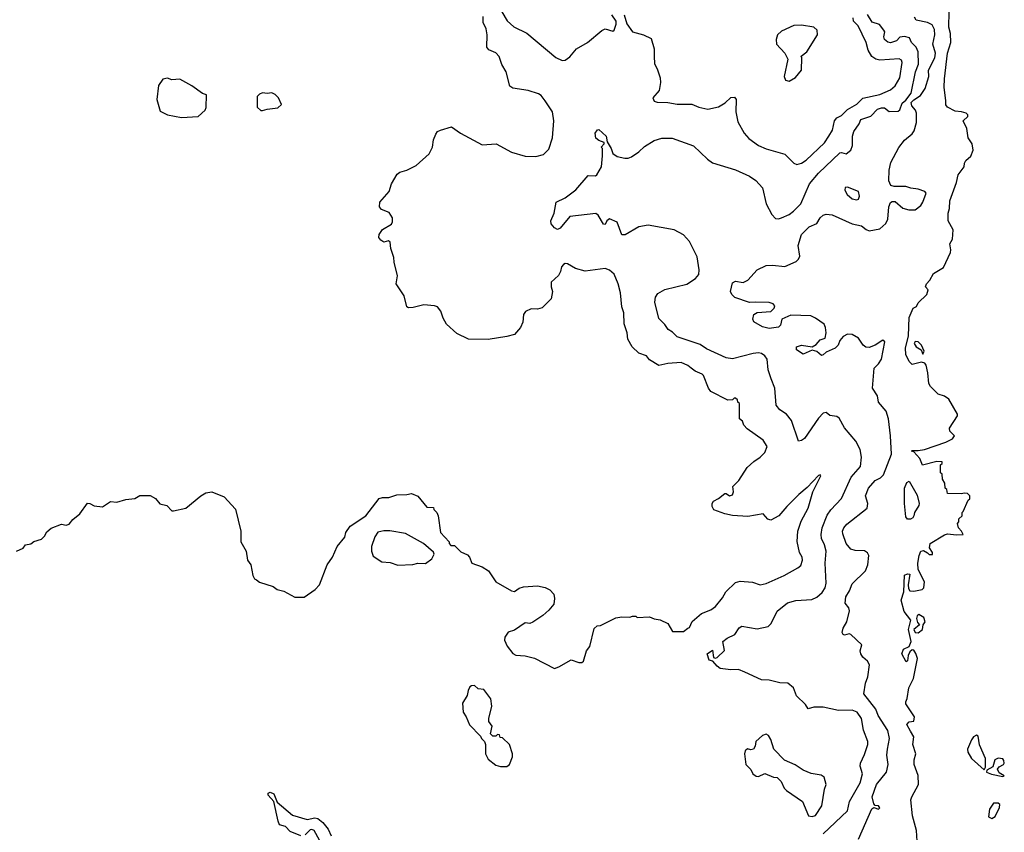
# Model space of a CAD drawing. Extents: x 1966327 to 2147849, y 395140 to 552178.
# Tile 27 of 256: x 2044873 to 2051285, y 406834 to 412124. Entities that reach past the tile are written whole.
import ezdxf

# ---------------------------------------------------------------- set-up
doc = ezdxf.new("R2010")
doc.units = 0

msp = doc.modelspace()

# ---------------------------------------------------------------- linework, layer by layer
at = {"layer": '0CON20XD'}
for points in [[(2048012.7, 412175), (2048047.3, 412117.3), (2048092, 412078), (2048175.9, 412035.9), (2048365, 411877.1), (2048405, 411857.8), (2048425, 411859.4), (2048455, 411882), (2048500, 411935), (2048570.8, 411975), (2048665, 412054.3), (2048685, 412064), (2048735, 412050), (2048745, 412056.7), (2048757.8, 412095), (2048757.1, 412115), (2048728.8, 412155)], [(2050717.1, 406777.1), (2050714.4, 406845), (2050688, 406942), (2050677.5, 407045), (2050682, 407065), (2050725.6, 407144.4), (2050724.7, 407204.7), (2050697.8, 407275), (2050697.8, 407305), (2050708.1, 407345), (2050690.6, 407405), (2050695.6, 407455.6), (2050675, 407491.2), (2050650.6, 407535), (2050665, 407552.9), (2050695, 407557.5), (2050700, 407585), (2050645, 407670), (2050643, 407683), (2050652.5, 407705), (2050662.5, 407775), (2050693.8, 407835), (2050719.4, 407965), (2050708.6, 407998.6), (2050695, 408018.8), (2050685, 408021.2), (2050671.1, 408008.9), (2050660, 407985), (2050655, 407950), (2050647, 407943), (2050618, 407995), (2050628.8, 408025), (2050665.9, 408044.1), (2050678.8, 408075), (2050661.2, 408155), (2050676.7, 408215), (2050632.3, 408272.3), (2050614.3, 408345), (2050630.7, 408399.3), (2050635, 408507.5), (2050655, 408517.5), (2050670, 408515), (2050660, 408445), (2050660.7, 408420.7), (2050670, 408405), (2050695, 408404), (2050750, 408415), (2050762, 408425), (2050765.4, 408465), (2050723.8, 408545), (2050721.2, 408585), (2050730, 408635), (2050742.5, 408665), (2050759.3, 408669.3), (2050785, 408652.5), (2050795, 408642.5), (2050818.3, 408641.7), (2050817.5, 408655), (2050797.5, 408685), (2050802.5, 408715), (2050895, 408770), (2050915, 408777.5), (2050975, 408770), (2051018.3, 408771.7), (2051007.5, 408795), (2050987.5, 408815), (2050980, 408845), (2050990, 408855), (2050990, 408875), (2051010, 408895), (2051010, 408915), (2051018.3, 408921.7), (2051050, 408995), (2051060, 409005), (2051060, 409025), (2051045, 409040), (2051025, 409042.5), (2051005, 409037.5), (2050915, 409040), (2050910, 409065), (2050900, 409075), (2050897, 409107), (2050883, 409133), (2050880, 409165), (2050870, 409175), (2050870, 409225), (2050880, 409235), (2050880, 409245), (2050845, 409246.7), (2050753, 409223), (2050735, 409266.7), (2050695, 409310), (2050680, 409315), (2050685, 409320), (2050725, 409318.8), (2050765, 409326), (2050905, 409374), (2050947.5, 409395), (2050960, 409415), (2050930, 409445), (2050927.5, 409465), (2050980, 409545), (2050980, 409555), (2050923.9, 409653.9), (2050895, 409673.8), (2050855, 409686.2), (2050805, 409736.7), (2050794, 409755), (2050786.9, 409825), (2050775.6, 409875.6), (2050767.1, 409887.1), (2050745, 409894), (2050685, 409878.8), (2050665, 409898.8), (2050644.4, 409945), (2050642.5, 409985), (2050660.8, 410065), (2050666.2, 410185), (2050692.5, 410245), (2050713, 410257), (2050725, 410280), (2050780, 410335), (2050790, 410365), (2050772.5, 410385), (2050777.5, 410405), (2050800.7, 410429.3), (2050825, 410472.5), (2050888.3, 410511.7), (2050935, 410607.5), (2050938, 410625), (2050930, 410665), (2050947.5, 410695), (2050953.3, 410755), (2050920.6, 410815), (2050918.9, 410865), (2050928.2, 410895), (2050929.5, 410945), (2050972.9, 411065), (2050983.8, 411115), (2051023.3, 411165), (2051025, 411190), (2051035, 411207.5), (2051067.5, 411235), (2051082.5, 411275), (2051076.7, 411315), (2051050, 411355), (2051040.8, 411415), (2051016.7, 411465), (2051046.8, 411493.2), (2051048, 411505), (2051036.7, 411515), (2051006.7, 411525), (2050965, 411528.1), (2050916.2, 411555), (2050905, 411570), (2050904.7, 411595.3), (2050893.3, 411685), (2050895, 411740), (2050916.2, 411905), (2050938, 411975), (2050935.8, 412035), (2050923.8, 412075), (2050926.7, 412175)], [(2048076.7, 408406.7), (2048095, 408402.5), (2048125, 408422.5), (2048155, 408432.5), (2048245, 408437.5), (2048295, 408427.5), (2048325, 408412.5), (2048352.5, 408385), (2048356.7, 408355), (2048351.7, 408318.3), (2048319.3, 408280.7), (2048280, 408245), (2048215, 408202.5), (2048195, 408192.5), (2048165, 408197.5), (2048095, 408150), (2048055, 408137.5), (2048032.5, 408105), (2048030, 408085), (2048047.5, 408045), (2048085, 407997.5), (2048105, 407987.5), (2048165, 407983.3), (2048225, 407967.5), (2048355, 407900), (2048385, 407910), (2048465, 407957.5), (2048515, 407940), (2048535, 407940), (2048545, 407947.5), (2048563.8, 408015), (2048585.6, 408044.4), (2048615, 408160), (2048633, 408177), (2048655, 408180), (2048755, 408230), (2048795, 408237.5), (2048846.7, 408233.3), (2048865, 408240), (2048885, 408240), (2048895, 408232.5), (2048975, 408236.7), (2049005, 408222.5), (2049045, 408216.7), (2049095, 408192.5), (2049125, 408140), (2049195, 408140), (2049225, 408162.5), (2049235, 408167.5), (2049253, 408207), (2049312.7, 408257.3), (2049375, 408282.9), (2049405, 408304.2), (2049450.7, 408359.3), (2049471.7, 408398.3), (2049535, 408460.8), (2049565, 408469.4), (2049645, 408462.5), (2049694.4, 408444.4), (2049735, 408454.4), (2049851.2, 408505), (2049941.2, 408555), (2049959.3, 408570.7), (2049970.8, 408605), (2049967.8, 408625), (2049951.9, 408655), (2049936.4, 408726.4), (2049940, 408795), (2049961.3, 408858.7), (2050007.1, 408945), (2050039.2, 409050.8), (2050090, 409155), (2050085, 409160), (2050075, 409157.5), (2050002, 409078), (2049946.9, 409033.1), (2049868.9, 408955), (2049816.9, 408893.1), (2049765, 408866.2), (2049745, 408872.5), (2049715, 408906.7), (2049615, 408890), (2049515.9, 408895.9), (2049465, 408906.2), (2049393.6, 408933.6), (2049382.5, 408955), (2049382.5, 408975), (2049390.7, 408989.3), (2049424, 409006), (2049465, 409038.8), (2049475, 409038.8), (2049494.7, 409024.7), (2049515, 409031.1), (2049521.2, 409051.2), (2049516.7, 409085), (2049555.4, 409124.6), (2049611.7, 409208.3), (2049653.1, 409246.9), (2049696.2, 409275), (2049725, 409306.7), (2049740, 409345), (2049715.9, 409385.9), (2049610.7, 409460.7), (2049590, 409485), (2049579.3, 409509.3), (2049560, 409525), (2049560, 409625), (2049550, 409635), (2049548.3, 409648.3), (2049535, 409660), (2049525, 409660), (2049515, 409650), (2049485, 409647.5), (2049375, 409703.3), (2049358.8, 409725), (2049327.3, 409807.3), (2049317, 409817), (2049272.5, 409835), (2049245.8, 409855.8), (2049225, 409873.8), (2049181.7, 409891.7), (2049094.1, 409885.9), (2049035, 409873.3), (2048975, 409910), (2048955, 409936.7), (2048905, 409953.8), (2048861.2, 409995), (2048834.4, 410045), (2048829.2, 410085), (2048808.6, 410145), (2048807.1, 410215), (2048794.4, 410255), (2048786.2, 410345), (2048770.4, 410405), (2048745, 410468.1), (2048715, 410493.3), (2048685, 410504.5), (2048555, 410486.5), (2048493.4, 410503.4), (2048440, 410535), (2048425, 410536.2), (2048415, 410530), (2048402, 410515), (2048395.8, 410484.2), (2048382.3, 410457.7), (2048334.2, 410415), (2048334.2, 410385.8), (2048344, 410355), (2048335, 410307.5), (2048275, 410247.5), (2048245, 410240), (2048205, 410242.5), (2048166.1, 410223.9), (2048153.8, 410205), (2048148.8, 410155), (2048135, 410120), (2048094.5, 410075.5), (2048045, 410060.6), (2047925, 410042.3), (2047795, 410043.3), (2047720.2, 410080.2), (2047652.6, 410142.6), (2047630.3, 410180.3), (2047615, 410227.5), (2047595, 410254.2), (2047575, 410261.4), (2047505, 410266.7), (2047435, 410249.4), (2047405, 410248), (2047394.3, 410254.3), (2047376, 410326), (2047325.8, 410405), (2047333.9, 410456.1), (2047311.8, 410545), (2047310.4, 410575), (2047290.8, 410635), (2047286.4, 410676.4), (2047275, 410684.3), (2047245, 410676.7), (2047225, 410689.4), (2047213, 410707), (2047214.4, 410725), (2047235, 410757.5), (2047295, 410792.5), (2047301.7, 410808.3), (2047301.1, 410835), (2047278.3, 410868.3), (2047228.8, 410888.8), (2047215.8, 410905.8), (2047218, 410935), (2047279.2, 411005), (2047293.5, 411055), (2047331.8, 411118.2), (2047348.7, 411131.3), (2047394.7, 411145.3), (2047455, 411175.6), (2047538.9, 411251.1), (2047561.4, 411295), (2047568.8, 411341.2), (2047582.3, 411377.7), (2047594.2, 411395.8), (2047612.5, 411405), (2047685, 411426.7), (2047743.3, 411385), (2047885, 411309.2), (2047976.8, 411316.8), (2048075, 411262.5), (2048165, 411236.4), (2048235, 411232.7), (2048284.5, 411245.5), (2048318.3, 411281.7), (2048342.9, 411355), (2048351.2, 411465), (2048343.3, 411525), (2048295.5, 411595.5), (2048269.7, 411629.7), (2048250.9, 411640.9), (2048185, 411663.1), (2048085, 411677.8), (2048065, 411690.8), (2048042, 411785), (2048013.1, 411833.1), (2047994.8, 411884.8), (2047975, 411908.9), (2047928.8, 411928.8), (2047914.5, 411944.5), (2047916.4, 412025), (2047911.2, 412065), (2047891.9, 412105), (2047892.1, 412145)], [(2050105, 406823.3), (2050265, 406974.4), (2050276.1, 407035), (2050346.5, 407155), (2050360.8, 407215), (2050346.2, 407265), (2050349.2, 407285), (2050375, 407340), (2050395.7, 407405.7), (2050395.6, 407425.6), (2050368.8, 407498.8), (2050354.4, 407575), (2050328.1, 407615), (2050295, 407627.9), (2050205, 407627.1), (2050105, 407648.8), (2050045, 407648.8), (2050008.3, 407638.3), (2049990, 407665), (2049932.7, 407722.7), (2049912.5, 407775), (2049875, 407803.8), (2049822.9, 407807.1), (2049755, 407823.3), (2049705, 407825.6), (2049595, 407875.6), (2049554.6, 407894.6), (2049505, 407891.5), (2049435, 407900.4), (2049414.4, 407915), (2049388, 407948), (2049363.8, 407955), (2049349.2, 407995), (2049385, 408020), (2049392.5, 407972.5), (2049405, 407968), (2049415, 407972.5), (2049463.3, 408016.7), (2049453.3, 408075), (2049481.4, 408098.6), (2049529.4, 408120.6), (2049559.4, 408165), (2049575, 408176.7), (2049675, 408159.4), (2049746.6, 408173.4), (2049767.5, 408192.5), (2049806.1, 408273.9), (2049873.3, 408326.7), (2049928, 408342), (2050031.2, 408348.8), (2050065, 408365.5), (2050098.9, 408395), (2050117.7, 408425), (2050126.2, 408455), (2050117.8, 408585), (2050124.3, 408664.3), (2050114.2, 408705), (2050095.5, 408745.5), (2050092.6, 408772.6), (2050099.1, 408815), (2050131.9, 408898.1), (2050155, 408932.5), (2050224.1, 409005.9), (2050286.9, 409145), (2050348.5, 409215), (2050355.5, 409275), (2050345.6, 409325), (2050319.1, 409379.1), (2050245, 409466), (2050209.5, 409529.5), (2050195, 409540), (2050148.3, 409548.3), (2050125, 409567.5), (2050105, 409563.3), (2050075, 409530), (2049985, 409398), (2049965, 409384), (2049945, 409380), (2049898.7, 409515), (2049866.7, 409555), (2049824.2, 409584.2), (2049800.4, 409615), (2049791.2, 409725), (2049766.6, 409785), (2049747.8, 409845), (2049740.8, 409915), (2049726.5, 409935), (2049705, 409950.9), (2049685, 409955.5), (2049649.2, 409950.8), (2049515, 409915.7), (2049475, 409921.9), (2049345, 409980.5), (2049305, 410009.7), (2049155, 410059.2), (2049125, 410089.4), (2049096.7, 410106.7), (2049075, 410139.4), (2049035, 410179.2), (2049008.9, 410285), (2049013.4, 410316.6), (2049028.1, 410341.9), (2049075, 410367.1), (2049218, 410402), (2049275, 410438.2), (2049295.4, 410465), (2049298.7, 410495), (2049285, 410579.2), (2049235, 410679.6), (2049195, 410722.9), (2049135.6, 410755.6), (2048965, 410786.2), (2048905.4, 410774.6), (2048816.8, 410723.2), (2048795, 410722.9), (2048765, 410806.5), (2048715, 410826.9), (2048696.7, 410815), (2048685, 410790), (2048675, 410793.3), (2048640.5, 410850.5), (2048625, 410861.4), (2048455, 410841.9), (2048393, 410767), (2048375, 410758), (2048355, 410768.8), (2048334.5, 410794.5), (2048331.1, 410815), (2048354.3, 410865), (2048366.2, 410935), (2048425, 410964), (2048494.5, 411015.5), (2048575, 411110), (2048623, 411107), (2048632.5, 411115), (2048662.5, 411165), (2048668.3, 411238.3), (2048667.5, 411285), (2048660, 411295), (2048680, 411315), (2048680, 411325), (2048645, 411336.7), (2048625, 411352.5), (2048621.2, 411385), (2048635, 411407.5), (2048645, 411410), (2048693.3, 411365), (2048698.3, 411328.3), (2048725.9, 411285.9), (2048735, 411252.5), (2048765, 411232.5), (2048815, 411222.5), (2048835, 411222.5), (2048858.3, 411231.7), (2048905, 411263.8), (2048941.7, 411298.3), (2049005, 411336.7), (2049055, 411352.9), (2049122.7, 411352.7), (2049262, 411302), (2049352.5, 411215), (2049385, 411192.9), (2049535, 411147.1), (2049625, 411104.4), (2049666.9, 411076.9), (2049710, 411030), (2049734.4, 410925), (2049770.6, 410855), (2049795, 410830.8), (2049815, 410827.1), (2049835, 410833.3), (2049885, 410856.5), (2049911.7, 410878.3), (2049960, 410925), (2050017.5, 411055), (2050075.5, 411125), (2050215, 411257.1), (2050225, 411260), (2050255, 411250.8), (2050285, 411275.5), (2050295.9, 411304.1), (2050297.3, 411365), (2050305, 411396.7), (2050340, 411445), (2050350, 411475), (2050415, 411496.6), (2050459.6, 411540.4), (2050485, 411550.6), (2050505, 411550.3), (2050535, 411527), (2050595, 411529.5), (2050605, 411537.5), (2050619.8, 411580.2), (2050645, 411600.6), (2050679.7, 411645), (2050708, 411785), (2050726.6, 411835), (2050723.4, 411915), (2050710.9, 411945), (2050681.5, 411975), (2050668.2, 412005), (2050636.2, 412013.8), (2050605, 412010), (2050583, 411987), (2050545, 411972.9), (2050526.7, 411976.7), (2050506, 411996), (2050501.5, 412011.5), (2050506.2, 412045), (2050501.1, 412055), (2050471.9, 412091.9), (2050425, 412108.1), (2050395, 412158.6)], [(2048809.1, 412155), (2048827, 412097), (2048865, 412045.6), (2048936.1, 412026.1), (2048985, 412001.2), (2049006, 411935), (2049005.4, 411885.4), (2049008, 411838), (2049027.8, 411797.8), (2049043.3, 411745), (2049045.6, 411715), (2049036.8, 411663.2), (2048996.7, 411615), (2049005, 411593.8), (2049025, 411586.2), (2049095, 411585.7), (2049155, 411574.5), (2049250, 411575), (2049295, 411554.3), (2049355, 411541.5), (2049425, 411556.9), (2049467.9, 411582.1), (2049505, 411616.7), (2049528.8, 411618.8), (2049540, 411605), (2049537.1, 411525), (2049549.1, 411459.1), (2049590.6, 411385), (2049620.5, 411350.5), (2049684, 411305), (2049735, 411282.2), (2049855, 411249.2), (2049915, 411190), (2049935, 411181.4), (2049965, 411189.4), (2049995, 411210), (2050115, 411322.5), (2050143.5, 411365), (2050165.9, 411405), (2050179.2, 411465), (2050194.7, 411485.3), (2050225, 411500), (2050265, 411538.6), (2050325.5, 411575), (2050365, 411613.8), (2050475, 411637.1), (2050545, 411667.7), (2050575, 411692.5), (2050605.3, 411745), (2050620.8, 411845), (2050615, 411861.4), (2050599.5, 411869.5), (2050475, 411859.4), (2050448, 411868), (2050423.3, 411885), (2050399.7, 411925), (2050385.3, 411975), (2050333.1, 412083.1), (2050302.2, 412115), (2050300.7, 412135)], [(2050335, 406788.8), (2050423.6, 406986.4), (2050435, 406994.5), (2050465, 406985.5), (2050475, 406992.9), (2050466.6, 407006.6), (2050445, 407009.4), (2050435, 407018.6), (2050424.6, 407065), (2050452.6, 407145), (2050518.9, 407225), (2050529.8, 407275), (2050519.7, 407335), (2050525.2, 407374.8), (2050537.1, 407445), (2050526.7, 407496.7), (2050463.9, 407595), (2050448.8, 407635), (2050370, 407735), (2050381.6, 407805), (2050396.3, 407845), (2050407.1, 407925), (2050395, 407948), (2050363.8, 407975), (2050350.8, 407995), (2050346.9, 408015), (2050358, 408055), (2050285, 408120.8), (2050275, 408125.8), (2050245, 408117.3), (2050235, 408120.5), (2050229.4, 408135), (2050235, 408162), (2050259.4, 408205), (2050277.1, 408275), (2050271.8, 408295), (2050249.7, 408325), (2050253.5, 408366.5), (2050276.9, 408405), (2050295, 408451.4), (2050382.2, 408535), (2050396.9, 408575), (2050403.1, 408635), (2050395, 408652.5), (2050375, 408666.9), (2050315, 408669.1), (2050285, 408677.8), (2050255, 408714.4), (2050233.5, 408776.5), (2050232.5, 408795), (2050240, 408815), (2050260.5, 408839.5), (2050392.5, 408945), (2050396.9, 408975), (2050381.6, 409025), (2050400.6, 409075), (2050444.5, 409125), (2050478.4, 409141.6), (2050499.2, 409160.8), (2050550, 409295), (2050545.2, 409415), (2050531.5, 409525), (2050516.5, 409575), (2050465.2, 409635), (2050459.5, 409675), (2050427.5, 409725), (2050437.9, 409855), (2050466.9, 409883.1), (2050485.4, 409915), (2050506.4, 410026.4), (2050495, 410037.5), (2050444.5, 410005.5), (2050405, 409990.8), (2050382.7, 409992.7), (2050365.7, 410005.7), (2050335, 410050), (2050295, 410074.4), (2050265, 410076.9), (2050235, 410062.5), (2050214.6, 410035.4), (2050202.5, 410005), (2050184.3, 409985), (2050125, 409960.4), (2050105, 409941.4), (2050095, 409937.1), (2050063.5, 409963.5), (2050035, 409972.6), (2049975, 409945.6), (2049931.2, 409975), (2049931.2, 409995), (2049965, 410005.5), (2050035, 409993.8), (2050060.6, 410009.4), (2050085, 410040.3), (2050118.3, 410051.7), (2050126.2, 410085), (2050120.8, 410120.8), (2050111.1, 410141.1), (2050055, 410181.4), (2050025, 410195.6), (2049895, 410199.4), (2049835.6, 410174.4), (2049828.2, 410135), (2049815, 410121.9), (2049755, 410113.3), (2049710, 410125), (2049655, 410157.5), (2049647.8, 410175), (2049654.8, 410205.2), (2049675, 410216.9), (2049765.7, 410224.3), (2049787.5, 410245), (2049791.7, 410261.7), (2049780, 410275), (2049755, 410283.8), (2049665, 410286), (2049625, 410282.5), (2049530, 410315), (2049510, 410335), (2049502.5, 410355), (2049515, 410410), (2049535, 410422.5), (2049585, 410413.3), (2049615, 410427.5), (2049676.7, 410495), (2049735, 410524), (2049775, 410526.9), (2049855, 410518), (2049930.4, 410549.6), (2049945.4, 410564.6), (2049953.5, 410585), (2049943.1, 410655), (2049965, 410725.7), (2050015, 410775.7), (2050065, 410796.7), (2050086, 410835), (2050105, 410851.4), (2050125, 410858.1), (2050165, 410854.4), (2050295, 410794.4), (2050355, 410782.2), (2050385, 410757.1), (2050405, 410749.4), (2050475, 410762.9), (2050513.4, 410796.6), (2050525.8, 410825.8), (2050532.5, 410905), (2050545, 410933.8), (2050555, 410940.8), (2050575, 410941.4), (2050625, 410897.5), (2050664.2, 410885.8), (2050705, 410887.1), (2050740.6, 410915), (2050755, 410936), (2050776.2, 410995), (2050767.3, 411005), (2050725, 411021.7), (2050677.1, 411027.1), (2050645, 411037.8), (2050568.5, 411038.5), (2050547.1, 411045), (2050533.6, 411075), (2050536.5, 411145), (2050546.2, 411195), (2050597.6, 411292.4), (2050635, 411339.4), (2050685, 411381.4), (2050698.9, 411401.1), (2050712.5, 411455), (2050712.9, 411515), (2050707.2, 411535), (2050682.2, 411562.2), (2050678.8, 411585), (2050695, 411602.3), (2050740.2, 411629.8), (2050769.4, 411675), (2050793.4, 411755), (2050792.2, 411795), (2050833.6, 411876.4), (2050836.5, 411905), (2050820.3, 411965), (2050832.8, 412025), (2050830.8, 412060.8), (2050815, 412089.5), (2050785.4, 412105.4), (2050711.2, 412121.2), (2050699.9, 412139.9)], [(2049885, 411722.9), (2049925, 411747.5), (2049964.3, 411795), (2049967.5, 411875), (2049963, 411887), (2050000, 411915), (2050069.2, 412025), (2050067.5, 412055), (2050045, 412075.8), (2049965, 412089.1), (2049915, 412085.5), (2049835, 412048.6), (2049808, 412025), (2049798.8, 411995), (2049801.2, 411965), (2049856.7, 411905), (2049876.1, 411866.1), (2049850.9, 411755), (2049860.3, 411730.3), (2049885, 411722.9)], [(2045926.4, 411486.4), (2046035, 411493.3), (2046080, 411535), (2046087, 411553), (2046090, 411635), (2046063, 411643), (2045995, 411692.5), (2045915, 411737.5), (2045865, 411732.5), (2045835, 411742.5), (2045805, 411737.5), (2045776.2, 411695), (2045766.4, 411603.6), (2045787.5, 411527.5), (2045835, 411503.8), (2045926.4, 411486.4)], [(2046455, 411532.5), (2046485, 411542.5), (2046555, 411550), (2046578.3, 411571.7), (2046557.5, 411615), (2046536.4, 411636.4), (2046515, 411647.5), (2046485, 411642.5), (2046455, 411647.5), (2046435, 411640), (2046420, 411625), (2046420, 411555), (2046443, 411533), (2046455, 411532.5)], [(2050325, 410951.9), (2050335, 410956.2), (2050343.1, 410975), (2050335.3, 411005.3), (2050265, 411033.1), (2050248.6, 411031.4), (2050245.7, 411015), (2050261.4, 410985), (2050295, 410958.6), (2050325, 410951.9)], [(2050755, 409947.5), (2050762.5, 409965), (2050745.7, 410005.7), (2050725, 410027.5), (2050705, 410030), (2050697.5, 410015), (2050712, 409995), (2050743.8, 409975), (2050755, 409947.5)], [(2050655, 408872.5), (2050645, 408887.5), (2050635.8, 408975), (2050635.8, 409075), (2050649.5, 409110.5), (2050665, 409120), (2050717.6, 409027.6), (2050731.4, 408975), (2050729.1, 408960.9), (2050700, 408915), (2050697, 408893), (2050689.3, 408880.7), (2050675, 408873.3), (2050655, 408872.5)], [(2044852.5, 408665), (2044895, 408682.5), (2044910, 408705), (2044945, 408712.5), (2044965, 408726.7), (2045015, 408741.2), (2045035, 408761.2), (2045050.6, 408789.4), (2045077.3, 408812.7), (2045145, 408840), (2045175, 408834.2), (2045195, 408840), (2045218.8, 408871.2), (2045265, 408906.7), (2045315, 408976.2), (2045330, 408975), (2045358.3, 408958.3), (2045413, 408953), (2045465, 408986.7), (2045505, 408983.3), (2045565, 409000), (2045623, 409007), (2045655, 409027.5), (2045723, 409027), (2045757.7, 409007.7), (2045785, 408972.5), (2045830.7, 408960.7), (2045865, 408927.5), (2045875, 408927.5), (2045955, 408943.3), (2046053.3, 409025), (2046085, 409044), (2046125, 409051.2), (2046205, 409018.8), (2046277.7, 408937.7), (2046313.3, 408795), (2046312.5, 408725), (2046347.5, 408665), (2046357.5, 408605), (2046377.5, 408575), (2046392.5, 408505), (2046402.5, 408485), (2046415, 408477.5), (2046435, 408463.3), (2046523.6, 408433.6), (2046550, 408415), (2046593.9, 408403.9), (2046665, 408363.8), (2046725.9, 408364.1), (2046797.5, 408415), (2046826.2, 408445), (2046876.2, 408575), (2046911.2, 408625), (2046940, 408695), (2046990, 408755), (2046997.5, 408785), (2047025, 408827.5), (2047127.5, 408895), (2047215, 409006.7), (2047235, 409013.3), (2047276.4, 409013.6), (2047328.3, 409031.7), (2047395, 409033.3), (2047425, 409040), (2047465, 409022.5), (2047525, 408950), (2047568.3, 408948.3), (2047570, 408935), (2047590, 408915), (2047597.5, 408895), (2047613.3, 408785), (2047670, 408725), (2047670, 408715), (2047681.7, 408701.7), (2047705, 408700), (2047745, 408660), (2047789.3, 408639.3), (2047802.5, 408625), (2047817, 408587), (2047885, 408562.5), (2047926.4, 408536.4), (2047973.9, 408463.9), (2048076.7, 408406.7)], [(2047335, 408573.1), (2047433.1, 408576.9), (2047465, 408585.6), (2047515.8, 408584.2), (2047556.7, 408615), (2047572.5, 408645), (2047568.3, 408658.3), (2047502.5, 408715), (2047385, 408779.2), (2047283.6, 408796.4), (2047243.9, 408796.1), (2047205, 408786.7), (2047185, 408757.5), (2047163.8, 408695), (2047163.8, 408665), (2047175, 408632.5), (2047232.5, 408595), (2047285, 408591.1), (2047335, 408573.1)], [(2050725, 408132.9), (2050752, 408155), (2050756.1, 408183.9), (2050770.6, 408205), (2050761.7, 408231.7), (2050728.8, 408251.2), (2050717.1, 408242.9), (2050712.5, 408225), (2050719.7, 408199.7), (2050733.3, 408185), (2050696.7, 408155), (2050704.4, 408134.4), (2050725, 408132.9)], [(2048005, 407261.2), (2048045, 407263.3), (2048062.5, 407275), (2048082.5, 407325), (2048082.5, 407345), (2048062.5, 407405), (2048018.3, 407448.3), (2048001.7, 407451.7), (2047998.3, 407468.3), (2047985, 407470), (2047975, 407460), (2047955, 407460), (2047940, 407475), (2047950, 407525), (2047927.5, 407555), (2047927.5, 407575), (2047947.5, 407655), (2047941.7, 407701.7), (2047895, 407762.5), (2047858.3, 407768.3), (2047835, 407790), (2047815, 407787.5), (2047805, 407780), (2047793, 407757), (2047787.5, 407725), (2047756.2, 407675), (2047761.2, 407615), (2047781.2, 407585), (2047802.7, 407532.7), (2047875, 407460), (2047880, 407445), (2047900, 407425), (2047907.5, 407405), (2047906.7, 407345), (2047925, 407310), (2047975, 407270), (2048005, 407261.2)], [(2050035, 406936.7), (2050055, 406944), (2050096.1, 407006.1), (2050114.2, 407115), (2050125.5, 407145), (2050112.5, 407192.5), (2050092.5, 407205), (2050027.6, 407217.6), (2049975, 407238.6), (2049922.7, 407272.7), (2049854.2, 407304.2), (2049784.5, 407374.5), (2049765, 407437.5), (2049748.8, 407465), (2049735, 407472), (2049710, 407465), (2049667.5, 407425), (2049663.3, 407395), (2049652.5, 407375), (2049635, 407371.2), (2049613.6, 407376.4), (2049597.5, 407365), (2049592.5, 407345), (2049602.5, 407275), (2049635, 407242.5), (2049647.5, 407215), (2049668.3, 407198.3), (2049685, 407197.5), (2049725, 407217.5), (2049783, 407193), (2049805, 407190), (2049832.5, 407165), (2049851.7, 407121.7), (2049866.1, 407106.1), (2049970, 407035), (2050010.7, 406940.7), (2050035, 406936.7)], [(2051155, 407240), (2051163, 407257), (2051163.8, 407315), (2051123.4, 407403.4), (2051115, 407460), (2051105, 407466.2), (2051085, 407456), (2051072, 407435), (2051046, 407375), (2051048, 407355), (2051072, 407315), (2051155, 407240)], [(2051275, 407196.2), (2051285, 407202.5), (2051251.3, 407221.3), (2051240, 407245), (2051250.9, 407259.1), (2051279.4, 407275), (2051285.3, 407285), (2051282, 407302), (2051275, 407312.5), (2051244.2, 407315.8), (2051222.5, 407305), (2051210, 407260), (2051172.5, 407237.5), (2051170, 407225), (2051201.4, 407211.4), (2051275, 407196.2)], [(2046555.7, 406905.7), (2046527.5, 407035), (2046491.2, 407075), (2046490.5, 407089.5), (2046504.2, 407095.8), (2046527.1, 407085), (2046550.5, 407030.5), (2046650, 406945), (2046745, 406917.5), (2046795, 406927.1), (2046815, 406922.9), (2046846.9, 406896.9), (2046882.5, 406855), (2046900.5, 406810.5)], [(2051205, 406924.5), (2051225, 406935.8), (2051254.6, 406995), (2051257.1, 407015), (2051245, 407024.5), (2051215, 407023.5), (2051189.5, 406985), (2051181.4, 406935), (2051205, 406924.5)], [(2046705, 406810.6), (2046635, 406838.9), (2046605, 406872.5), (2046565, 406882.5), (2046555.7, 406905.7)], [(2046872.5, 406695), (2046791.2, 406845), (2046775, 406852.5), (2046765, 406849.2), (2046733.2, 406816.8)]]:
    msp.add_lwpolyline(points, dxfattribs=at)

doc.saveas('drawing.dxf')
